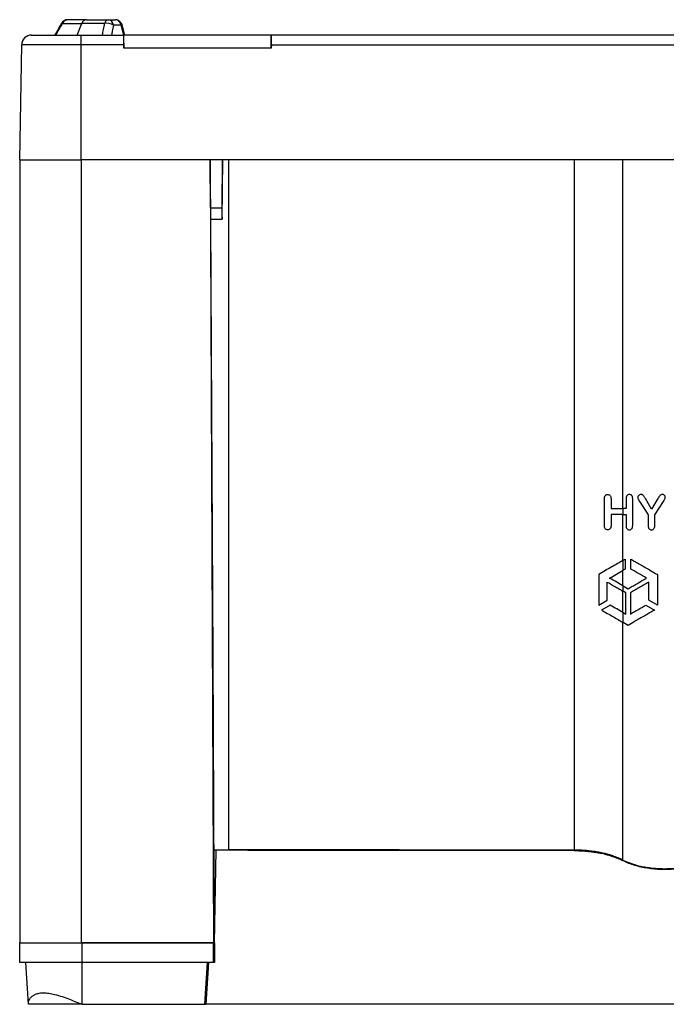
# Paper-space layout '1012-790 Hybird 2way' of a CAD drawing. Header units: millimetres. Extents: x 51 to 2966, y 67 to 3970.
# Tile 17 of 116: x 1621 to 2148, y 1441 to 2244. Entities that reach past the tile are written whole.
import ezdxf

# ---------------------------------------------------------------- set-up
doc = ezdxf.new("R2010")
doc.units = ezdxf.units.MM

psp = doc.layouts.new('1012-790 Hybird 2way')

# ---------------------------------------------------------------- linework, layer by layer
at = {"color": 7, "linetype": 'Continuous', "lineweight": 25}
for p, q in [((1693.63, 2243.86), (1699.51, 2243.86)), ((1704.05, 2239.41), (1697.73, 2239.41)), ((1706.1, 2231.36), (1704.05, 2239.41)), ((1630.98, 2231.36), (1671.35, 2231.36)), ((1671.35, 2223.5), (1671.35, 2231.36)), ((1671.35, 2231.36), (1706.17, 2231.36)), ((1706.35, 2231.36), (1706.17, 2231.36)), ((1706.35, 2220.66), (1706.35, 2231.36)), ((1826.35, 2231.36), (1706.35, 2231.36)), ((1826.35, 2220.66), (1826.35, 2231.36)), ((1826.35, 2231.36), (1826.52, 2231.36)), ((2616.17, 2231.36), (1826.52, 2231.36)), ((1621.35, 2129.76), (1622.98, 2223.5)), ((1671.35, 2223.5), (1622.98, 2223.5)), ((1671.35, 2129.76), (1671.35, 2223.5)), ((1706.17, 2223.5), (1671.35, 2223.5)), ((1706.17, 2223.5), (1706.35, 2220.66)), ((1826.52, 2223.5), (1826.35, 2220.66)), ((1826.52, 2223.5), (2616.17, 2223.5)), ((1826.35, 2220.66), (1706.35, 2220.66)), ((1621.35, 2129.76), (1671.35, 2129.76)), ((1621.35, 2129.76), (1621.35, 1491.36)), ((2771.35, 2129.76), (1671.35, 2129.76)), ((1671.35, 2129.76), (1671.35, 1491.36)), ((1776.56, 2129.76), (1671.35, 2129.76)), ((1776.56, 2129.76), (1779.35, 1491.36)), ((1776.84, 2090.49), (1776.61, 2129.76)), ((1786.51, 2129.76), (1786.23, 2090.49)), ((1791.51, 2129.76), (1791.51, 1567.3)), ((2073.31, 2129.76), (2073.31, 1567.07)), ((2113.1, 1845.35), (2113.1, 2129.76)), ((1777.05, 2081.36), (1786.32, 2081.36)), ((1786.32, 2081.36), (1786.49, 2081.36)), ((2097.96, 1831.5), (2097.96, 1853.46)), ((2103.36, 1853.42), (2103.36, 1845.35)), ((2115.61, 1853.42), (2115.61, 1845.35)), ((2121.02, 1831.5), (2121.02, 1853.46)), ((2126.82, 1850.89), (2133.62, 1840.34)), ((2136.43, 1844.99), (2131.34, 1853.56)), ((2141.57, 1853.56), (2136.43, 1844.99)), ((2139.03, 1840.34), (2146, 1851.04)), ((2103.36, 1840.67), (2103.36, 1831.45)), ((2113.1, 1803.15), (2113.1, 1840.67)), ((2113.24, 1840.67), (2113.24, 1845.35)), ((2115.61, 1845.35), (2113.24, 1845.35)), ((2113.24, 1840.67), (2115.61, 1840.67)), ((2115.61, 1840.67), (2115.61, 1831.45)), ((2133.62, 1840.34), (2133.62, 1831.5)), ((2139.03, 1831.5), (2139.03, 1840.34)), ((2113.24, 1803.24), (2114.9, 1804.19)), ((2113.24, 1795.12), (2113.24, 1803.24)), ((2114.9, 1804.19), (2114.9, 1796.07)), ((2119.59, 1796.07), (2119.59, 1804.19)), ((2093.29, 1791.72), (2093.29, 1766.77)), ((2113.1, 1782.45), (2113.1, 1795.03)), ((2114.9, 1796.07), (2113.24, 1795.12)), ((2141.19, 1791.72), (2141.19, 1766.77)), ((2100.32, 1770.83), (2100.32, 1785.49)), ((2113.24, 1778.03), (2113.24, 1782.36)), ((2113.24, 1782.36), (2117.24, 1780.05)), ((2134.16, 1770.83), (2134.16, 1785.49)), ((2113.1, 1760.75), (2113.1, 1778.12)), ((2115.37, 1776.81), (2113.24, 1778.03)), ((2115.37, 1759.43), (2115.37, 1776.81)), ((2119.12, 1776.81), (2119.12, 1759.43)), ((2093.29, 1766.77), (2100.32, 1770.83)), ((2102.67, 1766.77), (2095.64, 1762.71)), ((2131.82, 1766.77), (2138.85, 1762.71)), ((2141.19, 1766.77), (2134.16, 1770.83)), ((2113.24, 1752.54), (2113.24, 1760.66)), ((2113.24, 1760.66), (2115.37, 1759.43)), ((2113.1, 1558.92), (2113.1, 1752.63)), ((2117.24, 1750.23), (2113.24, 1752.54)), ((1780.15, 1491.36), (1781.43, 1567.1)), ((1791.51, 1567.3), (1781.43, 1567.1)), ((1781.43, 1567.1), (1781.44, 1566.69)), ((1780.15, 1491.36), (1779.9, 1541.36)), ((1621.35, 1491.36), (1671.35, 1491.36)), ((1621.35, 1475.36), (1621.35, 1491.36)), ((1671.35, 1491.36), (1779.35, 1491.36)), ((1672.15, 1475.36), (1672.15, 1491.36)), ((1779.35, 1491.36), (1672.15, 1491.36)), ((1779.35, 1491.36), (1780.15, 1491.36)), ((1779.35, 1475.36), (1779.35, 1491.36)), ((1780.22, 1491.36), (1779.35, 1491.36)), ((1780.15, 1491.36), (1780.22, 1491.36)), ((1780.22, 1491.36), (1780.25, 1475.36)), ((1672.15, 1475.36), (1621.35, 1475.36)), ((1628.42, 1441.36), (1626.35, 1475.36)), ((1779.35, 1475.36), (1672.15, 1475.36)), ((1672.15, 1441.36), (1672.15, 1475.36)), ((1772.39, 1441.36), (1774.43, 1475.36)), ((1775.24, 1475.36), (1773.2, 1441.36)), ((1780.25, 1475.36), (1779.35, 1475.36)), ((1672.15, 1441.36), (1772.39, 1441.36)), ((1772.39, 1441.36), (1773.2, 1441.36))]:
    psp.add_line(p, q, dxfattribs=at)
at = {"color": 8, "linetype": 'Continuous', "lineweight": 25}
psp.add_line((1776.84, 2090.49), (1786.23, 2090.49), dxfattribs=at)
at = {"color": 8, "linetype": 'Continuous', "lineweight": 25, "flags": 128}
for points in [[(1655.34, 2240.84), (1655.37, 2240.88), (1655.56, 2240.95), (1655.88, 2240.95), (1656.32, 2240.86)], [(1704.91, 2239.37), (1704.88, 2239.41), (1704.73, 2239.45), (1704.45, 2239.45), (1704.05, 2239.41)]]:
    psp.add_lwpolyline(points, dxfattribs=at)
at = {"color": 7, "linetype": 'Continuous', "lineweight": 25, "flags": 128}
for points in [[(1668.18, 2231.36), (1669.28, 2234.07), (1671.28, 2238.96), (1672.05, 2240.86)], [(1786.49, 2081.36), (1786.69, 2105.49), (1786.88, 2129.76)], [(1779.9, 1541.36), (1778.99, 1723.74), (1777.74, 1975.65), (1777.21, 2081.36)]]:
    psp.add_lwpolyline(points, dxfattribs=at)
at = {"color": 7, "linetype": 'Continuous', "lineweight": 25}
for centre, radius, start, end in [((1660.55, 2237.86), 6, 90, 150.23519), ((1660.78, 2239.05), 4.81, 92.80871, 157.94014), ((1676.13, 2239.62), 4.26, 95.39262, 163.07029), ((1694.28, 2240.19), 3.73, 99.93408, 169.6056), ((1692.07, 2229.81), 11.14, 59.48222, 97.54829), ((1692.93, 2239.1), 4.81, 3.71568, 81.60703), ((1630.98, 2223.36), 8, 90, 179)]:
    psp.add_arc(centre, radius, start, end, dxfattribs=at)
for centre, major_axis, ratio, start_param, end_param in [((1706.67, 2223.36), (-0.5, 8), 0.061083, 6.279359, 7.832702), ((1826.02, 2223.36), (0.5, 8), 0.061083, 4.733668, 6.287011), ((1777.01, 2091.36), (-0.04, 10), 0.017455, 1.657987, 3.141516), ((1786.41, 2091.36), (0.09, 10), 0.017454, 1.658215, 3.141745)]:
    psp.add_ellipse(centre, major_axis=major_axis, ratio=ratio, start_param=start_param, end_param=end_param, dxfattribs=at)
for points, knots in [([(1655.34, 2240.84), (1654.96, 2240.17), (1653.16, 2237.02), (1651.36, 2233.87), (1649.94, 2231.39)], [0, 0, 0, 0, 0.2121423, 1, 1, 1, 1]), ([(1650.86, 2231.36), (1651.72, 2232.86), (1653.54, 2236.03), (1655.36, 2239.19), (1656.32, 2240.86)], [0, 0, 0, 0, 0.472597, 1, 1, 1, 1]), ([(1656.32, 2240.86), (1658.74, 2240.86), (1663.61, 2240.86), (1669.23, 2240.86), (1672.05, 2240.86)], [0, 0, 0, 0, 0.49838, 1, 1, 1, 1]), ([(1675.73, 2243.86), (1675.71, 2243.86), (1672.93, 2243.86), (1667.59, 2243.86), (1662.89, 2243.86), (1660.55, 2243.86)], [0, 0, 0, 0, 0.003247, 0.501624, 1, 1, 1, 1]), ([(1690.61, 2240.86), (1687.37, 2240.86), (1680.86, 2240.86), (1675, 2240.86), (1672.05, 2240.86)], [0, 0, 0, 0, 0.49838, 1, 1, 1, 1]), ([(1675.73, 2243.86), (1675.75, 2243.86), (1678.52, 2243.86), (1684.27, 2243.86), (1690.51, 2243.86), (1693.63, 2243.86)], [0, 0, 0, 0, 0.003247, 0.501624, 1, 1, 1, 1]), ([(1688.83, 2231.36), (1689.11, 2232.86), (1689.7, 2236.03), (1690.3, 2239.19), (1690.61, 2240.86)], [0, 0, 0, 0, 0.472597, 1, 1, 1, 1]), ([(1697.73, 2239.41), (1697.41, 2237.74), (1696.89, 2235.06), (1696.38, 2232.38), (1696.18, 2231.36)], [0, 0, 0, 0, 0.62213, 1, 1, 1, 1]), ([(1704.05, 2239.41), (1703.89, 2239.94), (1703.55, 2241.12), (1702.51, 2242.59), (1701.1, 2243.66), (1700.04, 2243.79), (1699.51, 2243.86)], [0, 0, 0, 0, 0.213094, 0.475791, 0.737934, 1, 1, 1, 1]), ([(1704.87, 2239.36), (1704.84, 2239.52), (1704.73, 2240.13), (1704.22, 2241.12), (1703.39, 2242.24), (1702.34, 2243.08), (1701.15, 2243.63), (1700.19, 2243.88), (1699.63, 2243.84), (1699.51, 2243.83)], [0, 0, 0, 0, 0.061217, 0.243066, 0.425369, 0.610381, 0.774382, 0.951284, 1, 1, 1, 1]), ([(1706.96, 2231.37), (1706.58, 2232.8), (1705.88, 2235.47), (1705.22, 2238.14), (1704.91, 2239.38)], [0, 0, 0, 0, 0.536706, 1, 1, 1, 1]), ([(2097.96, 1853.46), (2097.97, 1853.67), (2097.97, 1853.89), (2098.01, 1854.32), (2098.04, 1854.53), (2098.13, 1854.95), (2098.19, 1855.16), (2098.35, 1855.55), (2098.46, 1855.74), (2098.71, 1856.08), (2098.85, 1856.23), (2099.16, 1856.48), (2099.34, 1856.58), (2099.69, 1856.74), (2099.88, 1856.8), (2100.26, 1856.87), (2100.44, 1856.87), (2100.63, 1856.88)], [0, 0, 0, 0, 0.125, 0.125, 0.25, 0.25, 0.375, 0.375, 0.5, 0.5, 0.625, 0.625, 0.75, 0.75, 0.875, 0.875, 1, 1, 1, 1]), ([(2100.63, 1856.88), (2100.97, 1856.85), (2101.59, 1856.8), (2102.41, 1856.31), (2102.99, 1855.57), (2103.32, 1854.56), (2103.35, 1853.83), (2103.36, 1853.42)], [0, 0, 0, 0, 0.214242, 0.403861, 0.594187, 0.771159, 1, 1, 1, 1]), ([(2118.29, 1856.88), (2117.91, 1856.84), (2117.25, 1856.78), (2116.48, 1856.22), (2115.98, 1855.52), (2115.66, 1854.57), (2115.63, 1853.85), (2115.61, 1853.42)], [0, 0, 0, 0, 0.261141, 0.452109, 0.611872, 0.771399, 1, 1, 1, 1]), ([(2121.02, 1853.46), (2120.98, 1854.06), (2120.93, 1854.98), (2120.35, 1856), (2119.67, 1856.59), (2118.94, 1856.85), (2118.46, 1856.87), (2118.29, 1856.88)], [0, 0, 0, 0, 0.323566, 0.492467, 0.660951, 0.881597, 1, 1, 1, 1]), ([(2127.79, 1856.88), (2127.42, 1856.84), (2126.75, 1856.78), (2125.91, 1856.22), (2125.38, 1855.55), (2125.21, 1854.92), (2125.19, 1854.6), (2125.19, 1854.5)], [0, 0, 0, 0, 0.298737, 0.532906, 0.767769, 0.928577, 1, 1, 1, 1]), ([(2125.19, 1854.5), (2125.24, 1854.17), (2125.37, 1853.32), (2126.05, 1852.17), (2126.56, 1851.32), (2126.82, 1850.89)], [0, 0, 0, 0, 0.248284, 0.621612, 1, 1, 1, 1]), ([(2131.34, 1853.56), (2130.92, 1854.24), (2130.28, 1855.26), (2129.39, 1856.5), (2128.52, 1856.85), (2128.03, 1856.87), (2127.79, 1856.88)], [0, 0, 0, 0, 0.456401, 0.695272, 0.857617, 1, 1, 1, 1]), ([(2145.11, 1856.88), (2144.75, 1856.85), (2144.07, 1856.79), (2143.1, 1856.04), (2142.36, 1854.9), (2141.84, 1854.01), (2141.57, 1853.56)], [0, 0, 0, 0, 0.204413, 0.394572, 0.694396, 1, 1, 1, 1]), ([(2147.6, 1854.58), (2147.56, 1854.88), (2147.48, 1855.46), (2146.97, 1856.15), (2146.31, 1856.66), (2145.64, 1856.86), (2145.23, 1856.87), (2145.11, 1856.88)], [0, 0, 0, 0, 0.242151, 0.459198, 0.667859, 0.901592, 1, 1, 1, 1]), ([(2146, 1851.04), (2146.18, 1851.32), (2146.55, 1851.87), (2147.1, 1852.81), (2147.54, 1853.72), (2147.58, 1854.37), (2147.6, 1854.58)], [0, 0, 0, 0, 0.25119, 0.502432, 0.841339, 1, 1, 1, 1]), ([(2103.36, 1845.35), (2105.12, 1845.35), (2108.66, 1845.35), (2111.71, 1845.35), (2113.24, 1845.35)], [0, 0, 0, 0, 0.496515, 1, 1, 1, 1]), ([(2113.24, 1840.67), (2111.73, 1840.67), (2108.68, 1840.67), (2105.14, 1840.67), (2103.36, 1840.67)], [0, 0, 0, 0, 0.496519, 1, 1, 1, 1]), ([(2100.63, 1828.06), (2100.29, 1828.09), (2099.69, 1828.14), (2098.91, 1828.62), (2098.35, 1829.33), (2098, 1830.34), (2097.98, 1831.1), (2097.96, 1831.5)], [0, 0, 0, 0, 0.222328, 0.393697, 0.565498, 0.769244, 1, 1, 1, 1]), ([(2103.36, 1831.45), (2103.33, 1830.88), (2103.28, 1830.01), (2102.75, 1829), (2102.13, 1828.44), (2101.4, 1828.1), (2100.88, 1828.07), (2100.63, 1828.06)], [0, 0, 0, 0, 0.320025, 0.488792, 0.657424, 0.838584, 1, 1, 1, 1]), ([(2115.61, 1831.45), (2115.64, 1830.94), (2115.68, 1830.11), (2116.13, 1829.11), (2116.76, 1828.44), (2117.52, 1828.1), (2118.07, 1828.07), (2118.29, 1828.06)], [0, 0, 0, 0, 0.26942, 0.444392, 0.619495, 0.852028, 1, 1, 1, 1]), ([(2118.29, 1828.06), (2118.66, 1828.09), (2119.3, 1828.15), (2120.09, 1828.7), (2120.61, 1829.35), (2120.96, 1830.3), (2120.99, 1831.04), (2121.02, 1831.5)], [0, 0, 0, 0, 0.258045, 0.442122, 0.595911, 0.749612, 1, 1, 1, 1]), ([(2133.62, 1831.5), (2133.65, 1830.96), (2133.69, 1830.12), (2134.16, 1829.07), (2134.79, 1828.46), (2135.54, 1828.11), (2136.06, 1828.08), (2136.32, 1828.06)], [0, 0, 0, 0, 0.32077, 0.498986, 0.67808, 0.845917, 1, 1, 1, 1]), ([(2136.32, 1828.06), (2136.67, 1828.09), (2137.32, 1828.15), (2138.11, 1828.7), (2138.7, 1829.45), (2138.99, 1830.44), (2139.02, 1831.16), (2139.03, 1831.5)], [0, 0, 0, 0, 0.220056, 0.393811, 0.567427, 0.793933, 1, 1, 1, 1]), ([(2113.24, 1803.24), (2111.8, 1802.4), (2110.29, 1801.53), (2107.17, 1799.73), (2105.56, 1798.8), (2102.22, 1796.87), (2100.5, 1795.88), (2096.97, 1793.84), (2095.14, 1792.79), (2093.29, 1791.72)], [0, 0, 0, 0, 0.25, 0.25, 0.5, 0.5, 0.75, 0.75, 1, 1, 1, 1]), ([(2119.59, 1804.19), (2120.8, 1803.49), (2123.22, 1802.09), (2127.12, 1799.84), (2131.2, 1797.49), (2135.89, 1794.78), (2139.27, 1792.83), (2141.19, 1791.72)], [0, 0, 0, 0, 0.184193, 0.368402, 0.558097, 0.747805, 1, 1, 1, 1]), ([(2102.2, 1788.74), (2104.14, 1789.86), (2108.07, 1792.13), (2111.51, 1794.12), (2113.24, 1795.12)], [0, 0, 0, 0, 0.4959834, 1, 1, 1, 1]), ([(2132.29, 1788.74), (2130.09, 1790.01), (2125.65, 1792.57), (2121.62, 1794.9), (2119.59, 1796.07)], [0, 0, 0, 0, 0.495235, 1, 1, 1, 1]), ([(2100.32, 1785.49), (2102.6, 1784.18), (2106.05, 1782.19), (2110.27, 1779.75), (2112.25, 1778.61), (2113.24, 1778.03)], [0, 0, 0, 0, 0.494891, 0.747455, 1, 1, 1, 1]), ([(2113.24, 1782.36), (2111.54, 1783.35), (2108.11, 1785.33), (2104.18, 1787.6), (2102.2, 1788.74)], [0, 0, 0, 0, 0.496107, 1, 1, 1, 1]), ([(2117.24, 1780.05), (2118.38, 1780.71), (2120.66, 1782.03), (2124.36, 1784.16), (2128.23, 1786.4), (2130.93, 1787.96), (2132.29, 1788.74)], [0, 0, 0, 0, 0.246121, 0.492268, 0.746125, 1, 1, 1, 1]), ([(2134.16, 1785.49), (2132.86, 1784.74), (2130.25, 1783.24), (2126.43, 1781.03), (2122.68, 1778.86), (2120.3, 1777.49), (2119.12, 1776.81)], [0, 0, 0, 0, 0.246553, 0.4930867, 0.7465564, 1, 1, 1, 1]), ([(2113.24, 1760.66), (2111.61, 1761.61), (2108.31, 1763.51), (2104.56, 1765.68), (2102.67, 1766.77)], [0, 0, 0, 0, 0.496393, 1, 1, 1, 1]), ([(2119.12, 1759.43), (2121.11, 1760.59), (2125.14, 1762.91), (2129.58, 1765.47), (2131.82, 1766.77)], [0, 0, 0, 0, 0.4947075, 1, 1, 1, 1]), ([(2095.64, 1762.71), (2097.21, 1761.8), (2100.36, 1759.98), (2104.89, 1757.36), (2109.25, 1754.85), (2111.91, 1753.31), (2113.24, 1752.54)], [0, 0, 0, 0, 0.2457979, 0.4915755, 0.7458034, 1, 1, 1, 1]), ([(2138.85, 1762.71), (2137.49, 1761.92), (2134.77, 1760.35), (2130.73, 1758.02), (2126.77, 1755.73), (2122.15, 1753.07), (2119.1, 1751.31), (2117.24, 1750.23)], [0, 0, 0, 0, 0.176654, 0.353303, 0.534849, 0.716383, 1, 1, 1, 1]), ([(2073.31, 1566.64), (2057.94, 1566.64), (2027.19, 1566.65), (1981.07, 1566.67), (1934.96, 1566.7), (1886.07, 1566.75), (1834.43, 1566.81), (1798.23, 1566.87), (1780.12, 1566.9)], [0, 0, 0, 0, 0.157016, 0.314032, 0.471214, 0.628395, 0.814163, 1, 1, 1, 1]), ([(2073.31, 1567.07), (2057.27, 1567.07), (2025.17, 1567.08), (1977.59, 1567.1), (1930.59, 1567.13), (1884.19, 1567.17), (1837.81, 1567.23), (1806.94, 1567.28), (1791.51, 1567.3)], [0, 0, 0, 0, 0.170501, 0.34106, 0.505665, 0.670322, 0.835135, 1, 1, 1, 1]), ([(2113.1, 1558.92), (2111.84, 1559.52), (2109.3, 1560.73), (2105.31, 1562.21), (2101.38, 1563.42), (2097.56, 1564.41), (2093.51, 1565.27), (2088.19, 1566.16), (2082.78, 1566.73), (2077.42, 1567.03), (2074.68, 1567.06), (2073.31, 1567.07)], [0, 0, 0, 0, 0.124672, 0.250588, 0.347773, 0.444954, 0.545027, 0.645096, 0.820064, 0.910033, 1, 1, 1, 1]), ([(2073.31, 1566.64), (2073.55, 1566.64), (2074.03, 1566.64), (2074.75, 1566.63), (2075.46, 1566.62), (2076.17, 1566.6), (2076.89, 1566.59), (2077.6, 1566.56), (2078.31, 1566.53), (2079.02, 1566.5), (2079.73, 1566.46), (2080.44, 1566.42), (2081.15, 1566.37), (2081.85, 1566.32), (2082.56, 1566.27), (2083.26, 1566.21), (2083.96, 1566.14), (2085.35, 1566.01), (2087.41, 1565.77), (2090.11, 1565.4), (2092.76, 1564.95), (2096.21, 1564.28), (2100.37, 1563.29), (2103.85, 1562.23), (2106.06, 1561.47), (2107.13, 1561.08), (2108.18, 1560.67), (2109.21, 1560.26), (2110.22, 1559.83), (2111.2, 1559.39), (2112.16, 1558.94), (2112.78, 1558.64), (2113.1, 1558.48)], [0, 0, 0, 0, 0.015705, 0.031391, 0.047062, 0.062721, 0.078371, 0.094017, 0.10966, 0.125305, 0.140955, 0.156614, 0.172284, 0.187969, 0.203672, 0.219397, 0.235147, 0.250925, 0.313041, 0.375177, 0.437532, 0.500303, 0.624717, 0.750404, 0.781365, 0.812355, 0.843393, 0.8745, 0.905695, 0.936997, 0.968426, 1, 1, 1, 1]), ([(2113.1, 1558.92), (2114.88, 1558.1), (2118.44, 1556.46), (2124.17, 1554.72), (2129.61, 1553.5), (2134.54, 1552.7), (2140.35, 1552.08), (2147.02, 1551.82), (2152.75, 1552), (2155.92, 1552.28), (2156.69, 1552.35)], [0, 0, 0, 0, 0.161847, 0.323619, 0.431878, 0.540511, 0.648722, 0.800082, 0.951442, 1, 1, 1, 1]), ([(2113.1, 1558.48), (2114.57, 1557.74), (2117.6, 1556.41), (2122.45, 1554.77), (2127.57, 1553.46), (2132.97, 1552.47), (2138.63, 1551.79), (2144.55, 1551.44), (2150.73, 1551.45), (2155.03, 1551.74), (2157.24, 1551.96), (2157.59, 1552), (2157.95, 1552.03), (2158.3, 1552.07)], [0.53460708, 0.53460708, 0.53460708, 0.53460708, 0.54289491, 0.55118274, 0.55947057, 0.56775841, 0.57604624, 0.58433407, 0.5926219, 0.60090974, 0.60090974, 0.60090974, 0.60223935, 0.60223935, 0.60223935, 0.60223935]), ([(1628.42, 1441.36), (1628.43, 1441.88), (1628.43, 1442.93), (1628.89, 1444.59), (1629.82, 1446.29), (1631.39, 1447.93), (1633.56, 1449.33), (1636.41, 1450.36), (1639.94, 1450.86), (1644.04, 1450.63), (1648.87, 1449.74), (1654.4, 1448.16), (1660.36, 1446.07), (1666.3, 1443.75), (1670.19, 1442.16), (1672.15, 1441.36)], [0, 0, 0, 0, 0.057313, 0.114624, 0.186638, 0.258865, 0.330778, 0.407549, 0.484242, 0.56121, 0.638251, 0.731956, 0.825766, 0.91216, 1, 1, 1, 1]), ([(1672.15, 1441.36), (1669.91, 1441.36), (1665.43, 1441.36), (1659.38, 1441.36), (1653.79, 1441.36), (1648.37, 1441.36), (1643.12, 1441.36), (1638.11, 1441.36), (1633.89, 1441.36), (1630.59, 1441.36), (1629.06, 1441.36), (1628.42, 1441.36)], [0, 0, 0, 0, 0.118201, 0.236558, 0.361728, 0.487096, 0.612434, 0.716953, 0.82154, 0.925562, 1, 1, 1, 1]), ([(2073.31, 1441.36), (2062.7, 1441.36), (2041.46, 1441.36), (2009.61, 1441.36), (1977.75, 1441.36), (1942.11, 1441.36), (1902.68, 1441.36), (1859.48, 1441.36), (1816.31, 1441.36), (1787.57, 1441.36), (1773.2, 1441.36)], [0, 0, 0, 0, 0.1059409, 0.2118818, 0.3178755, 0.4238693, 0.5678356, 0.7118019, 0.8559009, 1, 1, 1, 1]), ([(2105.75, 1441.36), (2105.6, 1441.36), (2105.29, 1441.36), (2104.81, 1441.36), (2104.32, 1441.36), (2103.83, 1441.36), (2103.33, 1441.36), (2102.83, 1441.36), (2102.32, 1441.36), (2101.8, 1441.36), (2101.27, 1441.36), (2100.74, 1441.36), (2100.2, 1441.36), (2099.66, 1441.36), (2098.07, 1441.36), (2095.33, 1441.36), (2091.27, 1441.36), (2087, 1441.36), (2083.62, 1441.36), (2081.25, 1441.36), (2079.94, 1441.36), (2078.62, 1441.36), (2077.3, 1441.36), (2075.97, 1441.36), (2074.64, 1441.36), (2073.76, 1441.36), (2073.31, 1441.36)], [0, 0, 0, 0, 0.018861, 0.037693, 0.0565, 0.075287, 0.094059, 0.112818, 0.131571, 0.150321, 0.169072, 0.18783, 0.206598, 0.225381, 0.244183, 0.368687, 0.493062, 0.618889, 0.744679, 0.781238, 0.817712, 0.854136, 0.890542, 0.926966, 0.963441, 1, 1, 1, 1]), ([(2163.45, 1441.36), (2161.57, 1441.36), (2157.74, 1441.36), (2151.7, 1441.36), (2145.47, 1441.36), (2139.16, 1441.36), (2132.95, 1441.36), (2126.92, 1441.36), (2121.15, 1441.36), (2115.63, 1441.36), (2110.41, 1441.36), (2107.31, 1441.36), (2105.75, 1441.36)], [0, 0, 0, 0, 0.092843, 0.188558, 0.288742, 0.389247, 0.489434, 0.589596, 0.690078, 0.790246, 0.895122, 1, 1, 1, 1])]:
    psp.add_open_spline(points, degree=3, knots=knots, dxfattribs=at)

doc.saveas('drawing.dxf')
